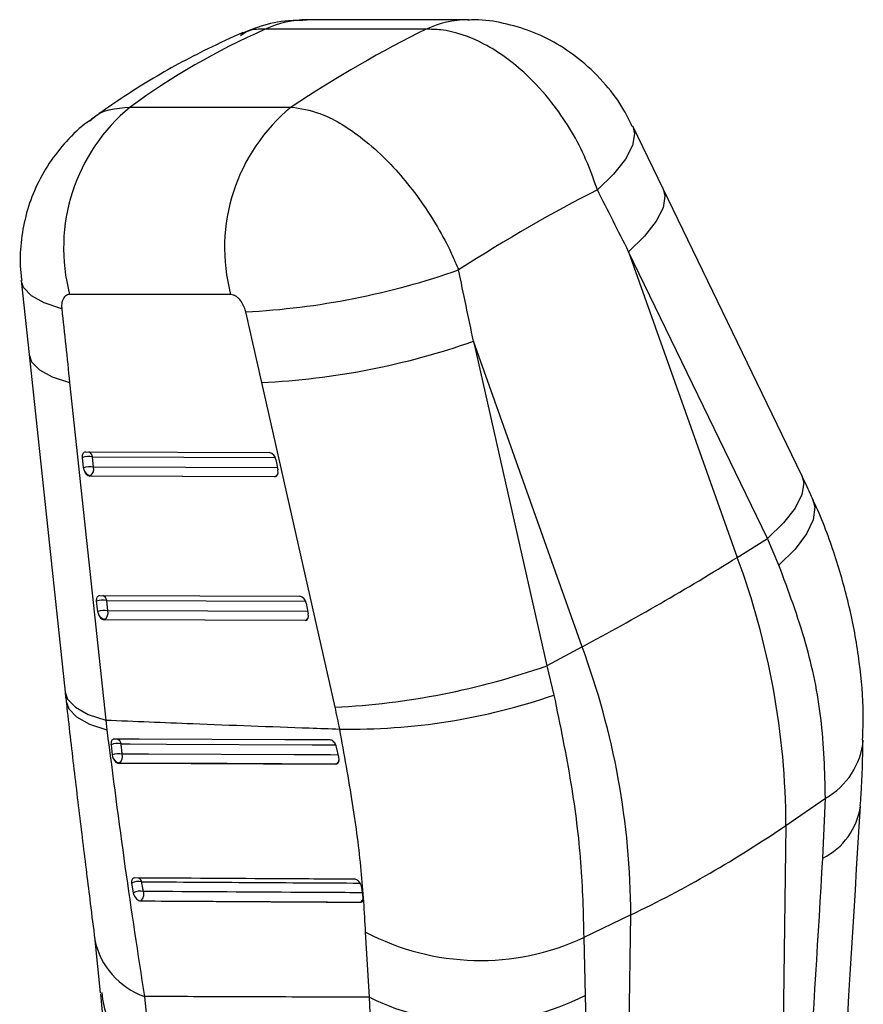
# Model space of a CAD drawing. Extents: x 66 to 736, y 72 to 577.
# Tile 17 of 17: x 670 to 717, y 522 to 577. Entities that reach past the tile are written whole.
import ezdxf

# ---------------------------------------------------------------- set-up
doc = ezdxf.new("R2010")
doc.units = 0
doc.header["$LTSCALE"] = 2
doc.layers.get('0').update_dxf_attribs({"linetype": 'CONTINUOUS'})

msp = doc.modelspace()

# ---------------------------------------------------------------- linework, layer by layer
at = {"color": 7, "linetype": 'CONTINUOUS'}
for p, q in [((695.171374, 577.277558), (686.087228, 577.273739)), ((692.782427, 576.740159), (683.698281, 576.73634)), ((676.092103, 572.345387), (685.176249, 572.349206)), ((706.158695, 567.728628), (704.445936, 571.264418)), ((713.995258, 551.535074), (706.15917, 567.727643)), ((704.217427, 564.180691), (710.348902, 546.9238)), ((712.053515, 547.98811), (704.217427, 564.180691)), ((669.93591, 562.547573), (670.380198, 558.368112)), ((681.752619, 561.764422), (672.668473, 561.760603)), ((695.460029, 559.125153), (699.599506, 540.798564)), ((701.591504, 541.868262), (695.460029, 559.125153)), ((670.380141, 558.368651), (672.413849, 539.317352)), ((672.669178, 556.786567), (674.702886, 537.735256)), ((687.650085, 538.464538), (683.510608, 556.791115)), ((673.574312, 552.881231), (683.953749, 552.84312)), ((674.018465, 552.018152), (673.960661, 552.60375)), ((673.450612, 551.979405), (673.392807, 552.565004)), ((684.299587, 552.444804), (684.423191, 551.858968)), ((673.807294, 551.512777), (673.844254, 551.534113)), ((684.252532, 551.474416), (673.807294, 551.512777)), ((673.844254, 551.534113), (684.289492, 551.495753)), ((684.289492, 551.495753), (684.252532, 551.474416)), ((710.348902, 546.9238), (712.053515, 547.98811)), ((712.701797, 546.48224), (712.053515, 547.98811)), ((674.251462, 543.866263), (674.193657, 544.45186)), ((674.375163, 544.768075), (685.666229, 544.726627)), ((674.819316, 543.905008), (674.761512, 544.490606)), ((686.012066, 544.328311), (686.135671, 543.742475)), ((674.608145, 543.399621), (674.645104, 543.420957)), ((685.96501, 543.357923), (674.608145, 543.399621)), ((674.645104, 543.420957), (686.00197, 543.37926)), ((686.00197, 543.37926), (685.96501, 543.357923)), ((701.591504, 541.868262), (699.599506, 540.798564)), ((699.599506, 540.798564), (699.998481, 539.148772)), ((674.702886, 537.735256), (674.769044, 537.187169)), ((675.003686, 536.344576), (675.070899, 535.764615)), ((687.860546, 535.633331), (687.729581, 536.214863)), ((675.070899, 535.764615), (675.090811, 535.667354)), ((687.8632, 535.621158), (687.860546, 535.633331)), ((675.437295, 535.302814), (675.466837, 535.319868)), ((675.437295, 535.302814), (687.6967, 535.252532)), ((687.72766, 535.270405), (687.6967, 535.252532)), ((713.097728, 531.792496), (715.325529, 533.329121)), ((715.179807, 529.941267), (715.325529, 533.329121)), ((713.097728, 531.792496), (712.435795, 484.677673)), ((676.167509, 528.532974), (676.261878, 527.984425)), ((689.15158, 528.283486), (689.113079, 528.419208)), ((689.236146, 527.727087), (689.15158, 528.283486)), ((676.665886, 527.52652), (676.667456, 527.527426)), ((689.084153, 527.45484), (689.081, 527.45302)), ((704.34033, 526.736958), (701.685401, 525.454842)), ((703.678397, 479.622135), (704.34033, 526.736958)), ((689.601041, 522.084302), (689.37603, 525.765583)), ((701.685401, 525.454842), (701.756847, 522.192358)), ((674.090479, 525.317537), (674.384092, 522.335019)), ((676.886364, 522.12765), (677.220058, 518.781825)), ((689.656478, 520.771017), (689.601041, 522.084302))]:
    msp.add_line(p, q, dxfattribs=at)
at = {"color": 8, "linetype": 'CONTINUOUS'}
for p, q in [((673.960661, 552.60375), (684.261402, 552.56593)), ((684.397645, 551.980044), (674.018465, 552.018152)), ((674.761512, 544.490606), (685.973881, 544.449437)), ((686.110124, 543.863551), (674.819316, 543.905008))]:
    msp.add_line(p, q, dxfattribs=at)
at = {"color": 8, "linetype": 'CONTINUOUS', "flags": 128}
for points in [[(704.445596, 571.265114), (704.551363, 570.840887), (704.437538, 570.172927), (704.039035, 569.404606), (703.369671, 568.562552), (702.452653, 567.675948)], [(706.15917, 567.727643), (706.263461, 567.319631), (706.158834, 566.657639), (705.772602, 565.896002), (705.117993, 565.060824), (704.217427, 564.180691)], [(672.225735, 560.958079), (671.238298, 561.286542), (670.512063, 561.689632), (670.071415, 562.153829), (669.935913, 562.547547)], [(670.380141, 558.368651), (670.521245, 557.966881), (670.9636, 557.508415), (671.687573, 557.110579), (672.669178, 556.786567)], [(684.347136, 551.506254), (684.335307, 551.502132), (684.289492, 551.495753)], [(713.995258, 551.535074), (714.099549, 551.127062), (713.994921, 550.46507), (713.608689, 549.703433), (712.95408, 548.868242), (712.053515, 547.98811)], [(714.619628, 550.193872), (714.729196, 549.764806), (714.640296, 549.049919), (714.262467, 548.245638), (713.60877, 547.379771), (712.701797, 546.48224)], [(686.059614, 543.389761), (686.047786, 543.385638), (686.00197, 543.37926)], [(672.413849, 539.317352), (672.554952, 538.91557), (672.997307, 538.457103), (673.721281, 538.05928), (674.702886, 537.735256)], [(672.471793, 538.787383), (672.614433, 538.379679), (673.058922, 537.915164), (673.785157, 537.513211), (674.769044, 537.187169)], [(675.571585, 536.391206), (676.085298, 536.389056), (678.1402, 536.380514), (686.360582, 536.346931), (687.686246, 536.341589)], [(687.831343, 535.763005), (687.386335, 535.764831), (685.331478, 535.773344), (677.112857, 535.807978), (675.638779, 535.814307)], [(687.802884, 535.28941), (687.773902, 535.276903), (687.72766, 535.270405)], [(689.159418, 527.473858), (689.124288, 527.45962), (689.084153, 527.45484)]]:
    msp.add_lwpolyline(points, dxfattribs=at)
at = {"color": 7, "linetype": 'CONTINUOUS', "flags": 128}
for points in [[(673.392807, 552.565004), (673.390312, 552.629773), (673.395908, 552.690412), (673.409424, 552.745106), (673.43046, 552.792242), (673.458387, 552.830413), (673.492371, 552.858469), (673.531401, 552.875574), (673.574312, 552.881231)], [(674.193657, 544.45186), (674.191163, 544.516629), (674.196758, 544.577257), (674.210275, 544.631963), (674.231309, 544.679099), (674.259235, 544.717269), (674.293221, 544.745325), (674.332252, 544.76243), (674.375163, 544.768075)], [(687.380521, 536.611952), (686.873672, 536.613876), (684.818231, 536.62174), (676.597097, 536.653526), (675.181244, 536.659077)], [(675.466837, 535.319868), (681.567187, 535.295033), (687.72766, 535.270405)], [(674.401598, 522.279106), (674.943019, 516.538502), (677.639432, 487.910589)]]:
    msp.add_lwpolyline(points, dxfattribs=at)
at = {"color": 8, "linetype": 'CONTINUOUS'}
for centre, radius, start, end in [((686.098953, 571.643021), 5.63073, 90.1193042, 115.2362528), ((695.184153, 571.642478), 5.635125, 90.2775108, 115.2270382), ((673.600508, 552.546107), 0.364737, 9.0930864, 66.5018989), ((684.100239, 551.803652), 0.361412, 301.5774056, 334.8467263), ((674.401352, 544.432957), 0.364746, 9.0939633, 66.5012684), ((685.812719, 543.68716), 0.361412, 301.5770628, 334.8465253), ((675.21899, 536.330262), 0.357824, 9.8063443, 69.3865654), ((713.286509, 536.991367), 4.191616, 299.1076429, 354.7716218), ((687.536144, 535.580945), 0.364847, 301.6629848, 336.6238149), ((713.461635, 533.413863), 3.874408, 296.3252921, 352.2621221), ((676.378536, 528.501143), 0.3715, 16.4568342, 58.8486608), ((688.885753, 527.773238), 0.375153, 301.9278456, 341.1799783), ((678.349831, 526.227664), 4.353372, 191.8031745, 250.3563898)]:
    msp.add_arc(centre, radius, start, end, dxfattribs=at)
at = {"color": 7, "linetype": 'CONTINUOUS'}
for centre, radius, start, end in [((682.625762, 564.38601), 10.297591, 129.3817417, 194.7708337), ((691.709908, 564.389829), 10.297591, 129.3817417, 194.7708337), ((680.465107, 603.299598), 42.567731, 272.8837141, 289.4220265), ((681.455712, 599.066778), 42.325575, 272.7827898, 289.3216668), ((673.746494, 551.561965), 1.063571, 78.3831684, 109.4234739), ((683.843941, 552.398485), 0.457994, 5.8045336, 76.1276216), ((673.80429, 550.976523), 1.06342, 78.3810295, 109.4257836), ((673.584993, 551.900793), 0.449077, 305.2621759, 15.1491003), ((674.064822, 552.041358), 0.617327, 185.7596543, 195.2355079), ((673.946671, 552.021818), 0.498343, 196.6378585, 258.1403902), ((683.808836, 551.729382), 0.627873, 10.2398978, 11.9107854), ((628.297733, 678.943273), 155.439813, 298.1333385, 301.86128497), ((669.052841, 531.606422), 44.045281, 0.2420536, 20.3506338), ((674.547365, 543.44855), 1.063833, 78.3871085, 109.4196011), ((685.556419, 544.281991), 0.457995, 5.8045112, 76.1274818), ((674.60515, 542.863203), 1.063591, 78.3834532, 109.4231218), ((674.865725, 543.928222), 0.61738, 185.7598428, 195.2350081), ((674.747566, 543.908706), 0.498396, 196.6399308, 258.1363043), ((674.385807, 543.787654), 0.449112, 305.2647738, 15.1473108), ((685.523011, 543.613246), 0.62614, 10.2353232, 11.9108582), ((660.295443, 526.550883), 44.045281, 0.2420536, 20.3506338), ((685.595101, 580.740867), 42.326244, 272.7828645, 289.3214751), ((688.539951, 572.273452), 35.050568, 268.9688376, 289.0815905), ((675.368343, 535.38497), 1.026556, 78.5808393, 110.8071512), ((675.439594, 534.820893), 1.013187, 78.6621853, 111.3396378), ((675.569931, 535.808627), 0.499513, 196.4287191, 258.0892784), ((675.206048, 535.687674), 0.45088, 305.3381907, 16.3114036), ((675.880207, 586.1494), 65.877287, 295.59564763, 304.39897584), ((676.549646, 527.808633), 0.818962, 76.9321587, 117.8146128), ((676.646749, 527.270106), 0.811404, 77.0358948, 118.3155161), ((676.724781, 527.930211), 0.406844, 211.4537936, 261.8999303), ((676.401813, 527.898865), 0.456654, 305.5713957, 20.7734912), ((695.843857, 538.014702), 13.851848, 242.1648728, 294.9429622), ((695.57265, 534.096046), 13.41425, 243.5658463, 297.4527519)]:
    msp.add_arc(centre, radius, start, end, dxfattribs=at)
for centre, major_axis, ratio, start_param, end_param in [((733.964748, 509.879393), (63.501877, -57.38249), 0.659449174, 2.855953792, 3.007495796), ((673.473053, 509.853966), (43.824143, 68.593933), 0.423863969, 0.609083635, 0.760625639), ((673.473053, 509.853966), (52.70021, 60.495029), 0.321701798, 0.675051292, 0.831116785), ((642.452497, 597.160529), (-197.434392, 379.372843), 0.093366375, 4.576897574, 4.58613129), ((642.452497, 597.160529), (-95.947143, 437.725347), 0.097948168, 4.603939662, 4.613173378), ((708.669465, 594.63948), (-43.210225, 434.104097), 0.090989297, 1.639402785, 1.649044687), ((635.658143, 594.608791), (-102.243497, 434.009221), 0.085503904, 4.605020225, 4.614253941), ((673.719225, 551.906317), (-0.142551, 0.384073), 0.602097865, 1.420065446, 2.919335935), ((684.164463, 551.867967), (-0.142551, 0.384073), 0.602097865, 2.919335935, 4.423949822), ((674.520075, 543.793171), (-0.142551, 0.384073), 0.602097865, 1.420065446, 2.919335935), ((685.876941, 543.751474), (-0.142551, 0.384073), 0.602097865, 2.919335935, 4.423949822), ((671.459035, 538.444622), (-8.991096, 24.22682), 0.602057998, 4.443556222, 4.493365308)]:
    msp.add_ellipse(centre, major_axis=major_axis, ratio=ratio, start_param=start_param, end_param=end_param, dxfattribs=at)
for points, knots in [([(686.070206, 577.243109), (685.716906, 577.242221), (684.824163, 577.239975), (683.535494, 576.97829), (682.662761, 576.610851), (682.287529, 576.45287)], [0, 0, 0, 0, 0.271851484, 0.686932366, 1, 1, 1, 1]), ([(704.420486, 571.255903), (704.270951, 571.565801), (703.868082, 572.400715), (702.920209, 573.663655), (701.650793, 574.928472), (700.210586, 575.933437), (698.72345, 576.65757), (697.16121, 577.103099), (695.954467, 577.300685), (695.282068, 577.260008), (695.148427, 577.251924)], [0, 0, 0, 0, 0.088457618, 0.238318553, 0.402833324, 0.547431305, 0.688642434, 0.826693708, 0.965554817, 1, 1, 1, 1]), ([(682.437826, 576.547688), (681.777167, 576.249231), (679.977002, 575.435996), (677.251047, 573.936016), (675.022231, 572.480841), (673.877209, 571.635047), (673.645442, 571.463848)], [0, 0, 0, 0, 0.2110841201, 0.5751618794, 0.9140073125, 1, 1, 1, 1]), ([(702.452653, 567.675948), (702.220904, 568.325862), (701.601852, 570.061925), (700.182922, 572.33229), (698.225316, 574.492835), (696.059756, 576.055411), (694.100817, 576.718396), (693.05832, 576.735605), (692.782427, 576.740159)], [0, 0, 0, 0, 0.133382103, 0.356292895, 0.498967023, 0.711011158, 0.923520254, 1, 1, 1, 1]), ([(685.176249, 572.349206), (685.704409, 572.264942), (686.915682, 572.071691), (688.748416, 570.979709), (690.713452, 569.281282), (692.570305, 567.080153), (693.92298, 564.782312), (694.48569, 563.4677), (694.619887, 563.154188)], [0, 0, 0, 0, 0.164434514, 0.377111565, 0.501420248, 0.718090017, 0.932769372, 1, 1, 1, 1]), ([(673.808593, 571.569854), (673.766048, 571.543446), (673.268819, 571.234814), (672.478305, 570.432263), (671.479845, 569.201715), (670.729771, 567.828845), (670.203129, 566.379056), (669.918173, 564.875531), (669.832538, 563.585226), (669.932031, 562.813149), (669.96557, 562.552883)], [0, 0, 0, 0, 0.01461316, 0.170785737, 0.324220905, 0.477392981, 0.624982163, 0.773088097, 0.923508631, 1, 1, 1, 1]), ([(672.668473, 561.760603), (672.662304, 561.760508), (672.586067, 561.759338), (672.449172, 561.71395), (672.318161, 561.565081), (672.234347, 561.351028), (672.210463, 561.146327), (672.222588, 560.996864), (672.225735, 560.958079)], [0, 0, 0, 0, 0.021006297, 0.259599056, 0.498152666, 0.658263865, 0.911320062, 1, 1, 1, 1]), ([(682.60665, 560.785771), (682.598104, 560.820298), (682.562401, 560.96455), (682.459563, 561.214477), (682.298772, 561.451851), (682.116584, 561.631503), (681.937086, 561.743698), (681.808649, 561.758127), (681.752619, 561.764422)], [0, 0, 0, 0, 0.068196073, 0.2849131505, 0.5017910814, 0.6255335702, 0.8366399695, 1, 1, 1, 1]), ([(714.62026, 550.19246), (714.569826, 550.304677), (714.368331, 550.753013), (714.15511, 551.199982), (713.995258, 551.535074)], [0, 0, 0, 0, 0.250298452, 1, 1, 1, 1]), ([(717.423198, 536.613178), (717.442622, 537.101612), (717.500317, 538.552397), (717.273393, 541.007425), (716.768357, 543.945588), (715.938248, 546.873485), (715.19464, 548.959783), (714.67408, 550.050549), (714.606866, 550.191388)], [0, 0, 0, 0, 0.108214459, 0.321426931, 0.535503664, 0.749161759, 0.967611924, 1, 1, 1, 1]), ([(715.325529, 533.329121), (715.287847, 534.822601), (715.215787, 537.67863), (714.31042, 542.136528), (713.241761, 545.023523), (712.701797, 546.48224)], [0, 0, 0, 0, 0.351604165, 0.672383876, 1, 1, 1, 1]), ([(672.414235, 539.31734), (672.427131, 539.192792), (672.445564, 539.014768), (672.466916, 538.837904), (672.47333, 538.784776)], [0, 0, 0, 0, 0.699612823, 1, 1, 1, 1]), ([(672.472414, 538.787979), (672.493111, 538.601359), (672.654908, 537.142496), (672.966866, 534.473911), (673.403091, 530.851801), (673.782069, 527.792066), (674.00387, 526.015176), (674.088355, 525.338351)], [0, 0, 0, 0, 0.038834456, 0.303580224, 0.568985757, 0.835824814, 1, 1, 1, 1]), ([(699.998481, 539.148772), (700.34425, 537.469061), (701.010452, 534.232713), (701.581981, 529.613278), (701.650684, 526.850808), (701.685401, 525.454842)], [0, 0, 0, 0, 0.348015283, 0.670531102, 1, 1, 1, 1]), ([(674.702886, 537.735256), (676.33969, 537.668122), (680.172186, 537.510931), (684.573345, 537.346559), (687.337802, 537.248771), (687.909173, 537.22856)], [0, 0, 0, 0, 0.371616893, 0.870122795, 1, 1, 1, 1]), ([(674.769044, 537.187169), (675.10604, 534.575484), (675.786443, 529.302447), (676.517429, 524.53422), (676.886364, 522.12765)], [0, 0, 0, 0, 0.495290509, 1, 1, 1, 1]), ([(689.37603, 525.765583), (689.307525, 526.911181), (689.169225, 529.223947), (688.667703, 533.082639), (688.167717, 535.81543), (687.909173, 537.22856)], [0, 0, 0, 0, 0.321562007, 0.649178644, 1, 1, 1, 1]), ([(675.181244, 536.659077), (675.175771, 536.658932), (675.141759, 536.658027), (675.084421, 536.635257), (675.027818, 536.563931), (674.997771, 536.463005), (675.001778, 536.382775), (675.003686, 536.344576)], [0, 0, 0, 0, 0.046761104, 0.290628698, 0.534509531, 0.7783684, 1, 1, 1, 1]), ([(687.729581, 536.214863), (687.718684, 536.253811), (687.695566, 536.336439), (687.630274, 536.452246), (687.546827, 536.545744), (687.459039, 536.602235), (687.404954, 536.608928), (687.380521, 536.611952)], [0, 0, 0, 0, 0.189086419, 0.401139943, 0.613203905, 0.825269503, 1, 1, 1, 1]), ([(717.289169, 532.893405), (717.305719, 533.100719), (717.406237, 534.359851), (717.42366, 535.577009), (717.438215, 536.593764)], [0, 0, 0, 0, 0.164648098, 1, 1, 1, 1]), ([(675.638779, 535.814307), (675.628513, 535.900727), (675.605689, 536.092846), (675.583689, 536.285314), (675.571585, 536.391206)], [0, 0, 0, 0, 0.449818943, 1, 1, 1, 1]), ([(675.090811, 535.667354), (675.106284, 535.623805), (675.137232, 535.536704), (675.214689, 535.42427), (675.304234, 535.342688), (675.381673, 535.306839), (675.424119, 535.303767), (675.437295, 535.302814)], [0, 0, 0, 0, 0.225524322, 0.451066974, 0.675863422, 0.899381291, 1, 1, 1, 1]), ([(687.6967, 535.252532), (687.724389, 535.256679), (687.779763, 535.264972), (687.840113, 535.331116), (687.874322, 535.428858), (687.878574, 535.532168), (687.867142, 535.59834), (687.8632, 535.621158)], [0, 0, 0, 0, 0.220171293, 0.440312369, 0.661069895, 0.883123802, 1, 1, 1, 1]), ([(714.556507, 487.630702), (714.702749, 490.029601), (715.62285, 505.122587), (716.533797, 520.209847), (717.299956, 532.899118)], [0, 0, 0, 0, 0.158941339, 1, 1, 1, 1]), ([(712.435795, 484.677673), (712.821467, 491.014901), (713.739825, 506.105026), (714.651182, 521.190859), (715.179807, 529.941267)], [0, 0, 0, 0, 0.419958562, 1, 1, 1, 1]), ([(676.322409, 528.819921), (676.296118, 528.816304), (676.242326, 528.808902), (676.186314, 528.747532), (676.157659, 528.654411), (676.160506, 528.575096), (676.167383, 528.53373), (676.167509, 528.532974)], [0, 0, 0, 0, 0.240521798, 0.492120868, 0.743721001, 0.995314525, 1, 1, 1, 1]), ([(688.752527, 528.749579), (688.583656, 528.750503), (687.731261, 528.755164), (684.145028, 528.774925), (680.170437, 528.797429), (676.880279, 528.81666), (676.322409, 528.819921)], [0, 0, 0, 0, 0.040743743, 0.20565775, 0.865313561, 1, 1, 1, 1]), ([(689.113079, 528.419208), (689.093392, 528.460505), (689.054019, 528.543098), (688.967465, 528.646892), (688.872473, 528.720061), (688.79886, 528.74728), (688.761147, 528.749152), (688.752527, 528.749579)], [0, 0, 0, 0, 0.232766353, 0.46552036, 0.698281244, 0.931041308, 1, 1, 1, 1]), ([(676.82878, 528.060828), (676.817601, 528.124769), (676.785851, 528.30638), (676.754883, 528.488431), (676.734817, 528.606386)], [0, 0, 0, 0, 0.352074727, 1, 1, 1, 1]), ([(676.261878, 527.984425), (676.27157, 527.944528), (676.291353, 527.863092), (676.339784, 527.772098), (676.371654, 527.726579), (676.377719, 527.717915)], [0, 0, 0, 0, 0.4374734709, 0.8929416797, 1, 1, 1, 1]), ([(676.377719, 527.717915), (676.405965, 527.683354), (676.462457, 527.61423), (676.560722, 527.548236), (676.628662, 527.527559), (676.66171, 527.526636), (676.665886, 527.52652)], [0, 0, 0, 0, 0.318000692, 0.636001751, 0.953998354, 1, 1, 1, 1]), ([(689.081, 527.45302), (689.108455, 527.456958), (689.163366, 527.464833), (689.218041, 527.528685), (689.245184, 527.618471), (689.239024, 527.692499), (689.236146, 527.727087)], [0, 0, 0, 0, 0.257930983, 0.515870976, 0.773801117, 1, 1, 1, 1]), ([(676.665886, 527.52652), (678.734471, 527.513899), (682.871642, 527.488659), (687.011214, 527.4649), (689.081, 527.45302)], [0, 0, 0, 0, 0.499999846, 1, 1, 1, 1]), ([(676.667456, 527.527426), (678.855485, 527.514269), (681.334731, 527.499361), (685.473868, 527.475297), (687.424702, 527.464243), (689.084153, 527.45484)], [0, 0, 0, 0, 0.528794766, 0.59917523, 1, 1, 1, 1]), ([(674.477293, 522.349614), (674.546307, 521.85854), (674.701082, 520.757237), (675.857825, 519.598777), (676.841379, 518.978963), (677.183769, 518.800717), (677.220058, 518.781825)], [0, 0, 0, 0, 0.354469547, 0.794948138, 0.978267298, 1, 1, 1, 1]), ([(689.601041, 522.084302), (687.799476, 522.090659), (684.135623, 522.103585), (679.89829, 522.118098), (677.462532, 522.125823), (676.886364, 522.12765)], [0, 0, 0, 0, 0.424811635, 0.863941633, 1, 1, 1, 1]), ([(701.756847, 522.192358), (702.126078, 513.960271), (702.762639, 499.768032), (703.407558, 485.580366), (703.678397, 479.622135)], [0, 0, 0, 0, 0.580041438, 1, 1, 1, 1])]:
    msp.add_open_spline(points, degree=3, knots=knots, dxfattribs=at)
at = {"color": 8, "linetype": 'CONTINUOUS'}
for points, knots in [([(683.698281, 576.73634), (683.367932, 576.744116), (682.848881, 576.756333), (682.457176, 576.473687), (682.314771, 576.37093)], [0, 0, 0, 0, 0.6364463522, 1, 1, 1, 1]), ([(673.823901, 571.544894), (673.860352, 571.588969), (674.375216, 572.211509), (675.265163, 572.280905), (676.092103, 572.345387)], [0, 0, 0, 0, 0.070798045, 1, 1, 1, 1]), ([(676.734817, 528.606386), (678.825815, 528.5937), (682.930662, 528.568796), (687.037696, 528.545268), (689.052617, 528.533725)], [0, 0, 0, 0, 0.509397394, 1, 1, 1, 1]), ([(689.196724, 527.98646), (689.042309, 527.987354), (688.204538, 527.992205), (684.633657, 528.013005), (680.665336, 528.036846), (677.381304, 528.057375), (676.82878, 528.060828)], [0, 0, 0, 0, 0.037442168, 0.203140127, 0.865931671, 1, 1, 1, 1])]:
    msp.add_open_spline(points, degree=3, knots=knots, dxfattribs=at)

doc.saveas('drawing.dxf')
